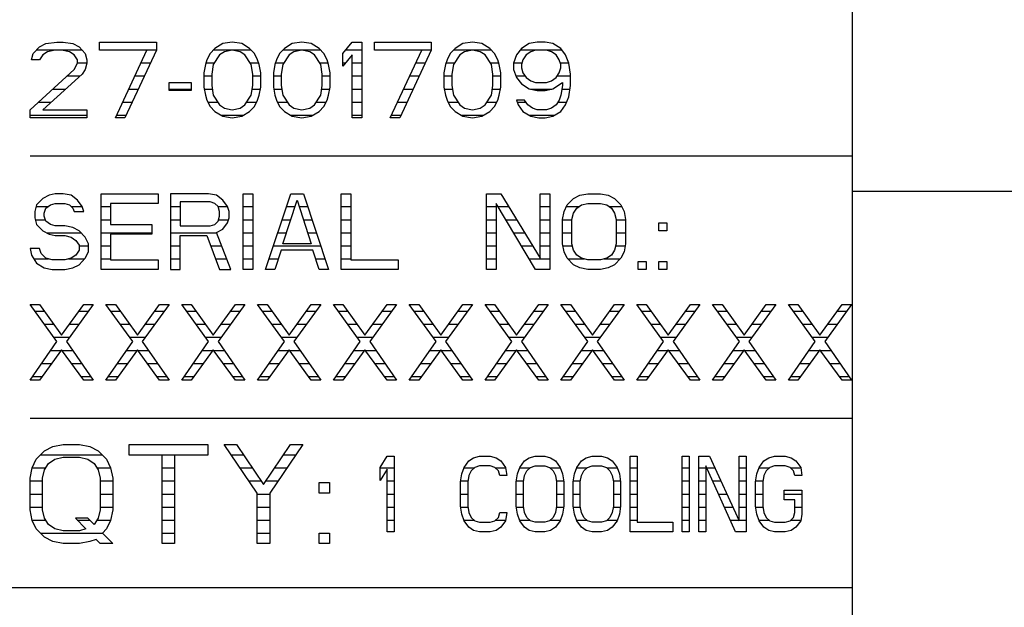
# Model space of a CAD drawing. Header units: millimetres. Extents: x 0 to 5600, y -1552 to 3960.
# Tile 42 of 199: x 2854 to 2897, y 748 to 773. Entities that reach past the tile are written whole.
import ezdxf

# ---------------------------------------------------------------- set-up
doc = ezdxf.new("R2010")
doc.units = ezdxf.units.MM
doc.header["$LTSCALE"] = 308
doc.layers.get('0').update_dxf_attribs({"linetype": 'CONTINUOUS'})
doc.layers.add('06___PRT_ALL_SURFS', color=7, linetype='CONTINUOUS')

msp = doc.modelspace()

# ---------------------------------------------------------------- linework, layer by layer
at = {"color": 7, "linetype": 'Continuous'}
for p, q in [((2854.967, 771.264), (2855.238, 771.54)), ((2855.238, 771.54), (2855.509, 771.679)), ((2855.509, 771.679), (2855.983, 771.748)), ((2855.915, 771.402), (2855.576, 771.333)), ((2856.186, 771.402), (2855.915, 771.402)), ((2855.983, 771.748), (2856.253, 771.748)), ((2856.524, 771.333), (2856.186, 771.402)), ((2856.253, 771.748), (2856.66, 771.679)), ((2856.66, 771.679), (2856.93, 771.54)), ((2856.93, 771.54), (2857.201, 771.264)), ((2857.811, 771.748), (2860.248, 771.748)), ((2857.811, 771.402), (2857.811, 771.748)), ((2859.842, 771.402), (2857.811, 771.402)), ((2858.488, 768.498), (2859.842, 771.402)), ((2860.248, 771.402), (2858.894, 768.498)), ((2860.248, 771.748), (2860.248, 771.402)), ((2862.753, 771.471), (2862.55, 771.264)), ((2863.092, 771.679), (2862.753, 771.471)), ((2863.498, 771.748), (2863.092, 771.679)), ((2863.498, 771.402), (2863.16, 771.333)), ((2863.904, 771.679), (2863.498, 771.748)), ((2863.837, 771.333), (2863.498, 771.402)), ((2864.243, 771.471), (2863.904, 771.679)), ((2864.446, 771.264), (2864.243, 771.471)), ((2865.733, 771.471), (2865.529, 771.264)), ((2866.071, 771.679), (2865.733, 771.471)), ((2866.477, 771.748), (2866.071, 771.679)), ((2866.477, 771.402), (2866.139, 771.333)), ((2866.884, 771.679), (2866.477, 771.748)), ((2866.816, 771.333), (2866.477, 771.402)), ((2867.222, 771.471), (2866.884, 771.679)), ((2867.425, 771.264), (2867.222, 771.471)), ((2868.238, 771.264), (2868.644, 771.748)), ((2868.644, 771.748), (2869.05, 771.748)), ((2869.05, 771.748), (2869.05, 768.498)), ((2869.592, 771.748), (2872.029, 771.748)), ((2869.592, 771.402), (2869.592, 771.748)), ((2871.623, 771.402), (2869.592, 771.402)), ((2870.269, 768.498), (2871.623, 771.402)), ((2872.029, 771.402), (2870.675, 768.498)), ((2872.029, 771.748), (2872.029, 771.402)), ((2873.045, 771.471), (2872.842, 771.264)), ((2873.384, 771.679), (2873.045, 771.471)), ((2873.79, 771.748), (2873.384, 771.679)), ((2873.79, 771.402), (2873.451, 771.333)), ((2874.196, 771.679), (2873.79, 771.748)), ((2874.128, 771.333), (2873.79, 771.402)), ((2874.535, 771.471), (2874.196, 771.679)), ((2874.738, 771.264), (2874.535, 771.471)), ((2875.889, 771.471), (2875.686, 771.194)), ((2876.227, 771.679), (2875.889, 771.471)), ((2876.566, 771.748), (2876.227, 771.679)), ((2876.498, 771.402), (2876.295, 771.333)), ((2876.972, 771.402), (2876.498, 771.402)), ((2876.904, 771.748), (2876.566, 771.748)), ((2877.243, 771.679), (2876.904, 771.748)), ((2877.175, 771.333), (2876.972, 771.402)), ((2877.582, 771.471), (2877.243, 771.679)), ((2877.785, 771.194), (2877.582, 771.471)), ((2854.899, 770.987), (2854.967, 771.264)), ((2855.238, 770.987), (2854.899, 770.987)), ((2855.373, 771.194), (2855.238, 770.987)), ((2855.576, 771.333), (2855.373, 771.194)), ((2856.727, 771.194), (2856.524, 771.333)), ((2856.863, 770.987), (2856.727, 771.194)), ((2856.863, 770.849), (2856.863, 770.987)), ((2857.201, 771.264), (2857.269, 770.987)), ((2857.269, 770.987), (2857.269, 770.849)), ((2862.415, 770.987), (2862.347, 770.78)), ((2862.55, 771.264), (2862.415, 770.987)), ((2862.957, 771.194), (2862.686, 770.78)), ((2863.16, 771.333), (2862.957, 771.194)), ((2864.04, 771.194), (2863.837, 771.333)), ((2864.311, 770.78), (2864.04, 771.194)), ((2864.582, 770.987), (2864.446, 771.264)), ((2864.649, 770.78), (2864.582, 770.987)), ((2865.394, 770.987), (2865.326, 770.78)), ((2865.529, 771.264), (2865.394, 770.987)), ((2865.936, 771.194), (2865.665, 770.78)), ((2866.139, 771.333), (2865.936, 771.194)), ((2867.019, 771.194), (2866.816, 771.333)), ((2867.29, 770.78), (2867.019, 771.194)), ((2867.561, 770.987), (2867.425, 771.264)), ((2867.628, 770.78), (2867.561, 770.987)), ((2868.238, 770.71), (2868.238, 771.264)), ((2868.644, 771.194), (2868.238, 770.71)), ((2868.644, 768.498), (2868.644, 771.194)), ((2872.707, 770.987), (2872.639, 770.78)), ((2872.842, 771.264), (2872.707, 770.987)), ((2873.248, 771.194), (2872.977, 770.78)), ((2873.451, 771.333), (2873.248, 771.194)), ((2874.332, 771.194), (2874.128, 771.333)), ((2874.602, 770.78), (2874.332, 771.194)), ((2874.873, 770.987), (2874.738, 771.264)), ((2874.941, 770.78), (2874.873, 770.987)), ((2875.686, 771.194), (2875.55, 770.849)), ((2875.957, 770.987), (2875.889, 770.78)), ((2876.092, 771.194), (2875.957, 770.987)), ((2876.295, 771.333), (2876.092, 771.194)), ((2877.378, 771.194), (2877.175, 771.333)), ((2877.514, 770.987), (2877.378, 771.194)), ((2877.582, 770.78), (2877.514, 770.987)), ((2877.92, 770.849), (2877.785, 771.194)), ((2854.832, 768.843), (2856.727, 770.572)), ((2856.727, 770.572), (2856.863, 770.849)), ((2857.201, 770.572), (2857.066, 770.365)), ((2857.269, 770.849), (2857.201, 770.572)), ((2862.347, 770.78), (2862.279, 770.434)), ((2862.686, 770.78), (2862.618, 770.365)), ((2864.378, 770.365), (2864.311, 770.78)), ((2864.717, 770.434), (2864.649, 770.78)), ((2865.326, 770.78), (2865.259, 770.434)), ((2865.665, 770.78), (2865.597, 770.365)), ((2867.358, 770.365), (2867.29, 770.78)), ((2867.696, 770.434), (2867.628, 770.78)), ((2872.639, 770.78), (2872.571, 770.434)), ((2872.977, 770.78), (2872.91, 770.365)), ((2874.67, 770.365), (2874.602, 770.78)), ((2875.009, 770.434), (2874.941, 770.78)), ((2875.55, 770.849), (2875.55, 770.572)), ((2875.55, 770.572), (2875.686, 770.226)), ((2875.889, 770.78), (2875.889, 770.641)), ((2875.889, 770.641), (2875.957, 770.434)), ((2877.514, 770.434), (2877.582, 770.641)), ((2877.582, 770.641), (2877.582, 770.78)), ((2877.988, 770.365), (2877.92, 770.849)), ((2857.066, 770.365), (2855.373, 768.843)), ((2862.279, 770.434), (2862.279, 769.811)), ((2862.618, 770.365), (2862.618, 769.881)), ((2864.378, 769.881), (2864.378, 770.365)), ((2864.717, 769.811), (2864.717, 770.434)), ((2865.259, 770.434), (2865.259, 769.811)), ((2865.597, 770.365), (2865.597, 769.881)), ((2867.358, 769.881), (2867.358, 770.365)), ((2867.696, 769.811), (2867.696, 770.434)), ((2872.571, 770.434), (2872.571, 769.811)), ((2872.91, 770.365), (2872.91, 769.881)), ((2874.67, 769.881), (2874.67, 770.365)), ((2875.009, 769.811), (2875.009, 770.434)), ((2875.686, 770.226), (2875.889, 769.95)), ((2875.957, 770.434), (2876.092, 770.226)), ((2876.092, 770.226), (2876.295, 770.088)), ((2877.175, 770.088), (2877.378, 770.226)), ((2877.378, 770.226), (2877.514, 770.434)), ((2877.988, 769.881), (2877.988, 770.365)), ((2860.79, 770.019), (2861.738, 770.019)), ((2860.79, 769.673), (2860.79, 770.019)), ((2861.738, 770.019), (2861.738, 769.673)), ((2862.279, 769.811), (2862.347, 769.466)), ((2862.618, 769.881), (2862.686, 769.466)), ((2864.311, 769.466), (2864.378, 769.881)), ((2864.649, 769.466), (2864.717, 769.811)), ((2865.259, 769.811), (2865.326, 769.466)), ((2865.597, 769.881), (2865.665, 769.466)), ((2867.29, 769.466), (2867.358, 769.881)), ((2867.628, 769.466), (2867.696, 769.811)), ((2872.571, 769.811), (2872.639, 769.466)), ((2872.91, 769.881), (2872.977, 769.466)), ((2874.602, 769.466), (2874.67, 769.881)), ((2874.941, 769.466), (2875.009, 769.811)), ((2875.889, 769.95), (2876.227, 769.742)), ((2876.227, 769.742), (2876.566, 769.673)), ((2876.295, 770.088), (2876.498, 770.019)), ((2876.498, 770.019), (2876.972, 770.019)), ((2876.904, 769.673), (2877.243, 769.742)), ((2876.972, 770.019), (2877.175, 770.088)), ((2877.243, 769.742), (2877.649, 770.019)), ((2877.649, 769.881), (2877.582, 769.466)), ((2877.649, 770.019), (2877.649, 769.881)), ((2877.92, 769.397), (2877.988, 769.881)), ((2861.738, 769.673), (2860.79, 769.673)), ((2862.347, 769.466), (2862.415, 769.258)), ((2862.686, 769.466), (2862.957, 769.051)), ((2864.04, 769.051), (2864.311, 769.466)), ((2864.582, 769.258), (2864.649, 769.466)), ((2865.326, 769.466), (2865.394, 769.258)), ((2865.665, 769.466), (2865.936, 769.051)), ((2867.019, 769.051), (2867.29, 769.466)), ((2867.561, 769.258), (2867.628, 769.466)), ((2872.639, 769.466), (2872.707, 769.258)), ((2872.977, 769.466), (2873.248, 769.051)), ((2874.332, 769.051), (2874.602, 769.466)), ((2874.873, 769.258), (2874.941, 769.466)), ((2876.566, 769.673), (2876.904, 769.673)), ((2877.582, 769.466), (2877.514, 769.258)), ((2877.785, 769.051), (2877.92, 769.397)), ((2862.415, 769.258), (2862.55, 768.982)), ((2862.55, 768.982), (2862.753, 768.774)), ((2862.957, 769.051), (2863.16, 768.913)), ((2863.16, 768.913), (2863.498, 768.843)), ((2863.498, 768.843), (2863.837, 768.913)), ((2863.837, 768.913), (2864.04, 769.051)), ((2864.243, 768.774), (2864.446, 768.982)), ((2864.446, 768.982), (2864.582, 769.258)), ((2865.394, 769.258), (2865.529, 768.982)), ((2865.529, 768.982), (2865.733, 768.774)), ((2865.936, 769.051), (2866.139, 768.913)), ((2866.139, 768.913), (2866.477, 768.843)), ((2866.477, 768.843), (2866.816, 768.913)), ((2866.816, 768.913), (2867.019, 769.051)), ((2867.222, 768.774), (2867.425, 768.982)), ((2867.425, 768.982), (2867.561, 769.258)), ((2872.707, 769.258), (2872.842, 768.982)), ((2872.842, 768.982), (2873.045, 768.774)), ((2873.248, 769.051), (2873.451, 768.913)), ((2873.451, 768.913), (2873.79, 768.843)), ((2873.79, 768.843), (2874.128, 768.913)), ((2874.128, 768.913), (2874.332, 769.051)), ((2874.535, 768.774), (2874.738, 768.982)), ((2874.738, 768.982), (2874.873, 769.258)), ((2876.024, 769.258), (2875.686, 769.258)), ((2875.686, 769.258), (2875.753, 769.051)), ((2875.753, 769.051), (2875.957, 768.774)), ((2876.16, 769.051), (2876.024, 769.258)), ((2876.363, 768.913), (2876.16, 769.051)), ((2876.566, 768.843), (2876.363, 768.913)), ((2877.175, 768.913), (2876.972, 768.843)), ((2877.378, 769.051), (2877.175, 768.913)), ((2877.514, 769.258), (2877.378, 769.051)), ((2877.582, 768.774), (2877.785, 769.051)), ((2854.832, 768.498), (2854.832, 768.843)), ((2857.269, 768.498), (2854.832, 768.498)), ((2855.373, 768.843), (2857.269, 768.843)), ((2857.269, 768.843), (2857.269, 768.498)), ((2858.894, 768.498), (2858.488, 768.498)), ((2862.753, 768.774), (2863.092, 768.567)), ((2863.092, 768.567), (2863.498, 768.498)), ((2863.498, 768.498), (2863.904, 768.567)), ((2863.904, 768.567), (2864.243, 768.774)), ((2865.733, 768.774), (2866.071, 768.567)), ((2866.071, 768.567), (2866.477, 768.498)), ((2866.477, 768.498), (2866.884, 768.567)), ((2866.884, 768.567), (2867.222, 768.774)), ((2869.05, 768.498), (2868.644, 768.498)), ((2870.675, 768.498), (2870.269, 768.498)), ((2873.045, 768.774), (2873.384, 768.567)), ((2873.384, 768.567), (2873.79, 768.498)), ((2873.79, 768.498), (2874.196, 768.567)), ((2874.196, 768.567), (2874.535, 768.774)), ((2875.957, 768.774), (2876.295, 768.567)), ((2876.295, 768.567), (2876.634, 768.498)), ((2876.972, 768.843), (2876.566, 768.843)), ((2876.634, 768.498), (2876.904, 768.498)), ((2876.904, 768.498), (2877.243, 768.567)), ((2877.243, 768.567), (2877.582, 768.774)), ((2854.832, 766.873), (2890.082, 766.873)), ((2855.644, 765.179), (2855.373, 765.04)), ((2855.915, 765.248), (2855.644, 765.179)), ((2856.253, 765.248), (2855.915, 765.248)), ((2856.592, 765.179), (2856.253, 765.248)), ((2856.863, 764.971), (2856.592, 765.179)), ((2857.878, 765.248), (2860.316, 765.248)), ((2857.878, 761.998), (2857.878, 765.248)), ((2860.316, 765.248), (2860.316, 764.833)), ((2862.483, 765.248), (2860.858, 765.248)), ((2860.858, 765.248), (2860.858, 761.998)), ((2862.821, 765.179), (2862.483, 765.248)), ((2863.092, 764.971), (2862.821, 765.179)), ((2863.972, 765.248), (2864.378, 765.248)), ((2863.972, 761.998), (2863.972, 765.248)), ((2864.378, 765.248), (2864.378, 761.998)), ((2864.92, 761.998), (2866.003, 765.248)), ((2866.003, 765.248), (2866.545, 765.248)), ((2866.545, 765.248), (2867.628, 761.998)), ((2868.17, 765.248), (2868.576, 765.248)), ((2868.17, 761.998), (2868.17, 765.248)), ((2868.576, 765.248), (2868.576, 762.413)), ((2874.399, 765.248), (2875.009, 765.248)), ((2874.399, 761.998), (2874.399, 765.248)), ((2875.009, 765.248), (2876.701, 762.482)), ((2876.701, 765.248), (2877.108, 765.248)), ((2876.701, 762.482), (2876.701, 765.248)), ((2877.108, 765.248), (2877.108, 761.998)), ((2878.123, 765.04), (2878.394, 765.179)), ((2878.394, 765.179), (2878.733, 765.248)), ((2878.733, 765.248), (2879.274, 765.248)), ((2879.274, 765.248), (2879.613, 765.179)), ((2879.613, 765.179), (2879.884, 765.04)), ((2855.102, 764.764), (2855.035, 764.487)), ((2855.373, 765.04), (2855.102, 764.764)), ((2855.509, 764.625), (2855.712, 764.764)), ((2855.712, 764.764), (2855.915, 764.833)), ((2855.915, 764.833), (2856.321, 764.833)), ((2856.321, 764.833), (2856.524, 764.764)), ((2856.524, 764.764), (2856.66, 764.625)), ((2857.066, 764.694), (2856.863, 764.971)), ((2857.134, 764.487), (2857.066, 764.694)), ((2860.316, 764.833), (2858.285, 764.833)), ((2858.285, 764.833), (2858.285, 763.934)), ((2862.55, 764.902), (2861.264, 764.902)), ((2861.264, 764.902), (2861.264, 763.865)), ((2862.753, 764.833), (2862.55, 764.902)), ((2862.889, 764.694), (2862.753, 764.833)), ((2862.957, 764.487), (2862.889, 764.694)), ((2863.295, 764.694), (2863.092, 764.971)), ((2863.363, 764.487), (2863.295, 764.694)), ((2865.665, 763.104), (2866.274, 764.971)), ((2866.274, 764.971), (2866.884, 763.104)), ((2876.498, 761.998), (2874.805, 764.833)), ((2874.805, 764.833), (2874.805, 761.998)), ((2877.717, 764.487), (2877.852, 764.764)), ((2877.852, 764.764), (2878.123, 765.04)), ((2878.259, 764.625), (2878.462, 764.764)), ((2878.462, 764.764), (2878.733, 764.833)), ((2878.733, 764.833), (2879.274, 764.833)), ((2879.274, 764.833), (2879.545, 764.764)), ((2879.545, 764.764), (2879.748, 764.625)), ((2879.884, 765.04), (2880.154, 764.764)), ((2880.154, 764.764), (2880.29, 764.487)), ((2855.035, 764.487), (2855.035, 764.21)), ((2855.441, 764.418), (2855.509, 764.625)), ((2855.441, 764.28), (2855.441, 764.418)), ((2855.509, 764.072), (2855.441, 764.28)), ((2856.66, 764.625), (2856.727, 764.487)), ((2856.727, 764.487), (2857.134, 764.487)), ((2862.889, 764.072), (2862.957, 764.28)), ((2862.957, 764.28), (2862.957, 764.487)), ((2863.363, 764.21), (2863.363, 764.487)), ((2877.649, 764.141), (2877.717, 764.487)), ((2878.055, 764.141), (2878.123, 764.418)), ((2878.123, 764.418), (2878.259, 764.625)), ((2879.748, 764.625), (2879.884, 764.418)), ((2879.884, 764.418), (2879.951, 764.141)), ((2880.29, 764.487), (2880.358, 764.141)), ((2855.035, 764.21), (2855.102, 763.934)), ((2855.102, 763.934), (2855.373, 763.657)), ((2855.712, 763.934), (2855.509, 764.072)), ((2855.915, 763.865), (2855.712, 763.934)), ((2856.321, 763.865), (2855.915, 763.865)), ((2856.66, 763.796), (2856.321, 763.865)), ((2858.285, 763.934), (2860.045, 763.934)), ((2860.045, 763.934), (2860.045, 763.519)), ((2861.264, 763.865), (2862.55, 763.865)), ((2862.55, 763.865), (2862.753, 763.934)), ((2862.753, 763.934), (2862.889, 764.072)), ((2863.092, 763.726), (2863.295, 764.003)), ((2863.295, 764.003), (2863.363, 764.21)), ((2877.649, 763.104), (2877.649, 764.141)), ((2878.055, 763.104), (2878.055, 764.141)), ((2879.951, 764.141), (2879.951, 763.104)), ((2880.358, 764.141), (2880.358, 763.104)), ((2881.779, 764.003), (2882.118, 764.003)), ((2881.779, 763.657), (2881.779, 764.003)), ((2882.118, 764.003), (2882.118, 763.657)), ((2855.373, 763.657), (2855.644, 763.519)), ((2855.644, 763.519), (2855.915, 763.45)), ((2855.915, 763.45), (2856.321, 763.45)), ((2856.321, 763.45), (2856.592, 763.381)), ((2856.592, 763.381), (2856.795, 763.242)), ((2856.93, 763.657), (2856.66, 763.796)), ((2857.201, 763.381), (2856.93, 763.657)), ((2857.337, 763.104), (2857.201, 763.381)), ((2860.045, 763.519), (2858.285, 763.519)), ((2858.285, 763.519), (2858.285, 762.413)), ((2861.264, 763.45), (2862.415, 763.45)), ((2861.264, 761.998), (2861.264, 763.45)), ((2862.415, 763.45), (2862.957, 761.998)), ((2862.821, 763.588), (2863.092, 763.726)), ((2863.43, 761.998), (2862.821, 763.588)), ((2882.118, 763.657), (2881.779, 763.657)), ((2856.795, 763.242), (2856.93, 763.035)), ((2856.93, 763.035), (2856.93, 762.827)), ((2857.337, 762.758), (2857.337, 763.104)), ((2866.884, 763.104), (2865.665, 763.104)), ((2877.717, 762.758), (2877.649, 763.104)), ((2878.123, 762.827), (2878.055, 763.104)), ((2879.951, 763.104), (2879.884, 762.827)), ((2880.358, 763.104), (2880.29, 762.758)), ((2855.238, 762.897), (2854.832, 762.897)), ((2854.832, 762.897), (2854.899, 762.62)), ((2854.899, 762.62), (2855.102, 762.274)), ((2855.305, 762.689), (2855.238, 762.897)), ((2855.509, 762.482), (2855.305, 762.689)), ((2856.795, 762.62), (2856.592, 762.482)), ((2856.93, 762.827), (2856.795, 762.62)), ((2857.201, 762.482), (2857.337, 762.758)), ((2865.597, 762.827), (2865.326, 761.998)), ((2866.951, 762.827), (2865.597, 762.827)), ((2867.222, 761.998), (2866.951, 762.827)), ((2877.852, 762.482), (2877.717, 762.758)), ((2878.259, 762.62), (2878.123, 762.827)), ((2878.462, 762.482), (2878.259, 762.62)), ((2879.748, 762.62), (2879.545, 762.482)), ((2879.884, 762.827), (2879.748, 762.62)), ((2880.29, 762.758), (2880.154, 762.482)), ((2855.102, 762.274), (2855.441, 762.067)), ((2855.779, 762.413), (2855.509, 762.482)), ((2856.321, 762.413), (2855.779, 762.413)), ((2856.592, 762.482), (2856.321, 762.413)), ((2856.66, 762.067), (2856.93, 762.205)), ((2856.93, 762.205), (2857.201, 762.482)), ((2858.285, 762.413), (2860.316, 762.413)), ((2860.316, 762.413), (2860.316, 761.998)), ((2868.576, 762.413), (2870.608, 762.413)), ((2870.608, 762.413), (2870.608, 761.998)), ((2878.123, 762.205), (2877.852, 762.482)), ((2878.394, 762.067), (2878.123, 762.205)), ((2878.733, 762.413), (2878.462, 762.482)), ((2879.274, 762.413), (2878.733, 762.413)), ((2879.545, 762.482), (2879.274, 762.413)), ((2879.884, 762.205), (2879.613, 762.067)), ((2880.154, 762.482), (2879.884, 762.205)), ((2880.899, 762.343), (2881.238, 762.343)), ((2880.899, 761.998), (2880.899, 762.343)), ((2881.238, 762.343), (2881.238, 761.998)), ((2881.779, 762.343), (2882.118, 762.343)), ((2881.779, 761.998), (2881.779, 762.343)), ((2882.118, 762.343), (2882.118, 761.998)), ((2855.441, 762.067), (2855.779, 761.998)), ((2855.779, 761.998), (2856.321, 761.998)), ((2856.321, 761.998), (2856.66, 762.067)), ((2860.316, 761.998), (2857.878, 761.998)), ((2860.858, 761.998), (2861.264, 761.998)), ((2862.957, 761.998), (2863.43, 761.998)), ((2864.378, 761.998), (2863.972, 761.998)), ((2865.326, 761.998), (2864.92, 761.998)), ((2867.628, 761.998), (2867.222, 761.998)), ((2870.608, 761.998), (2868.17, 761.998)), ((2874.805, 761.998), (2874.399, 761.998)), ((2877.108, 761.998), (2876.498, 761.998)), ((2878.733, 761.998), (2878.394, 762.067)), ((2879.274, 761.998), (2878.733, 761.998)), ((2879.613, 762.067), (2879.274, 761.998)), ((2881.238, 761.998), (2880.899, 761.998)), ((2882.118, 761.998), (2881.779, 761.998)), ((2854.832, 760.498), (2855.238, 760.498)), ((2855.983, 758.907), (2854.832, 760.498)), ((2855.238, 760.498), (2856.186, 759.184)), ((2856.186, 759.184), (2857.134, 760.498)), ((2857.54, 760.498), (2856.389, 758.907)), ((2857.134, 760.498), (2857.54, 760.498)), ((2858.082, 760.498), (2858.488, 760.498)), ((2859.233, 758.907), (2858.082, 760.498)), ((2858.488, 760.498), (2859.436, 759.184)), ((2859.436, 759.184), (2860.384, 760.498)), ((2860.79, 760.498), (2859.639, 758.907)), ((2860.384, 760.498), (2860.79, 760.498)), ((2861.332, 760.498), (2861.738, 760.498)), ((2862.483, 758.907), (2861.332, 760.498)), ((2861.738, 760.498), (2862.686, 759.184)), ((2862.686, 759.184), (2863.634, 760.498)), ((2864.04, 760.498), (2862.889, 758.907)), ((2863.634, 760.498), (2864.04, 760.498)), ((2864.582, 760.498), (2864.988, 760.498)), ((2865.733, 758.907), (2864.582, 760.498)), ((2864.988, 760.498), (2865.936, 759.184)), ((2865.936, 759.184), (2866.884, 760.498)), ((2867.29, 760.498), (2866.139, 758.907)), ((2866.884, 760.498), (2867.29, 760.498)), ((2867.832, 760.498), (2868.238, 760.498)), ((2868.983, 758.907), (2867.832, 760.498)), ((2868.238, 760.498), (2869.186, 759.184)), ((2869.186, 759.184), (2870.134, 760.498)), ((2870.54, 760.498), (2869.389, 758.907)), ((2870.134, 760.498), (2870.54, 760.498)), ((2871.082, 760.498), (2871.488, 760.498)), ((2872.233, 758.907), (2871.082, 760.498)), ((2871.488, 760.498), (2872.436, 759.184)), ((2872.436, 759.184), (2873.384, 760.498)), ((2873.79, 760.498), (2872.639, 758.907)), ((2873.384, 760.498), (2873.79, 760.498)), ((2874.332, 760.498), (2874.738, 760.498)), ((2875.483, 758.907), (2874.332, 760.498)), ((2874.738, 760.498), (2875.686, 759.184)), ((2875.686, 759.184), (2876.634, 760.498)), ((2877.04, 760.498), (2875.889, 758.907)), ((2876.634, 760.498), (2877.04, 760.498)), ((2877.582, 760.498), (2877.988, 760.498)), ((2878.733, 758.907), (2877.582, 760.498)), ((2877.988, 760.498), (2878.936, 759.184)), ((2878.936, 759.184), (2879.884, 760.498)), ((2880.29, 760.498), (2879.139, 758.907)), ((2879.884, 760.498), (2880.29, 760.498)), ((2880.832, 760.498), (2881.238, 760.498)), ((2881.983, 758.907), (2880.832, 760.498)), ((2881.238, 760.498), (2882.186, 759.184)), ((2882.186, 759.184), (2883.134, 760.498)), ((2883.54, 760.498), (2882.389, 758.907)), ((2883.134, 760.498), (2883.54, 760.498)), ((2884.082, 760.498), (2884.488, 760.498)), ((2885.233, 758.907), (2884.082, 760.498)), ((2884.488, 760.498), (2885.436, 759.184)), ((2885.436, 759.184), (2886.384, 760.498)), ((2886.79, 760.498), (2885.639, 758.907)), ((2886.384, 760.498), (2886.79, 760.498)), ((2887.332, 760.498), (2887.738, 760.498)), ((2888.483, 758.907), (2887.332, 760.498)), ((2887.738, 760.498), (2888.686, 759.184)), ((2888.686, 759.184), (2889.634, 760.498)), ((2890.04, 760.498), (2888.889, 758.907)), ((2889.634, 760.498), (2890.04, 760.498)), ((2854.832, 757.248), (2855.983, 758.907)), ((2856.389, 758.907), (2857.54, 757.248)), ((2858.082, 757.248), (2859.233, 758.907)), ((2859.639, 758.907), (2860.79, 757.248)), ((2861.332, 757.248), (2862.483, 758.907)), ((2862.889, 758.907), (2864.04, 757.248)), ((2864.582, 757.248), (2865.733, 758.907)), ((2866.139, 758.907), (2867.29, 757.248)), ((2867.832, 757.248), (2868.983, 758.907)), ((2869.389, 758.907), (2870.54, 757.248)), ((2871.082, 757.248), (2872.233, 758.907)), ((2872.639, 758.907), (2873.79, 757.248)), ((2874.332, 757.248), (2875.483, 758.907)), ((2875.889, 758.907), (2877.04, 757.248)), ((2877.582, 757.248), (2878.733, 758.907)), ((2879.139, 758.907), (2880.29, 757.248)), ((2880.832, 757.248), (2881.983, 758.907)), ((2882.389, 758.907), (2883.54, 757.248)), ((2884.082, 757.248), (2885.233, 758.907)), ((2885.639, 758.907), (2886.79, 757.248)), ((2887.332, 757.248), (2888.483, 758.907)), ((2888.889, 758.907), (2890.04, 757.248)), ((2856.186, 758.561), (2855.238, 757.248)), ((2857.134, 757.248), (2856.186, 758.561)), ((2859.436, 758.561), (2858.488, 757.248)), ((2860.384, 757.248), (2859.436, 758.561)), ((2862.686, 758.561), (2861.738, 757.248)), ((2863.634, 757.248), (2862.686, 758.561)), ((2865.936, 758.561), (2864.988, 757.248)), ((2866.884, 757.248), (2865.936, 758.561)), ((2869.186, 758.561), (2868.238, 757.248)), ((2870.134, 757.248), (2869.186, 758.561)), ((2872.436, 758.561), (2871.488, 757.248)), ((2873.384, 757.248), (2872.436, 758.561)), ((2875.686, 758.561), (2874.738, 757.248)), ((2876.634, 757.248), (2875.686, 758.561)), ((2878.936, 758.561), (2877.988, 757.248)), ((2879.884, 757.248), (2878.936, 758.561)), ((2882.186, 758.561), (2881.238, 757.248)), ((2883.134, 757.248), (2882.186, 758.561)), ((2885.436, 758.561), (2884.488, 757.248)), ((2886.384, 757.248), (2885.436, 758.561)), ((2888.686, 758.561), (2887.738, 757.248)), ((2889.634, 757.248), (2888.686, 758.561)), ((2855.238, 757.248), (2854.832, 757.248)), ((2857.54, 757.248), (2857.134, 757.248)), ((2858.488, 757.248), (2858.082, 757.248)), ((2860.79, 757.248), (2860.384, 757.248)), ((2861.738, 757.248), (2861.332, 757.248)), ((2864.04, 757.248), (2863.634, 757.248)), ((2864.988, 757.248), (2864.582, 757.248)), ((2867.29, 757.248), (2866.884, 757.248)), ((2868.238, 757.248), (2867.832, 757.248)), ((2870.54, 757.248), (2870.134, 757.248)), ((2871.488, 757.248), (2871.082, 757.248)), ((2873.79, 757.248), (2873.384, 757.248)), ((2874.738, 757.248), (2874.332, 757.248)), ((2877.04, 757.248), (2876.634, 757.248)), ((2877.988, 757.248), (2877.582, 757.248)), ((2880.29, 757.248), (2879.884, 757.248)), ((2881.238, 757.248), (2880.832, 757.248)), ((2883.54, 757.248), (2883.134, 757.248)), ((2884.488, 757.248), (2884.082, 757.248)), ((2886.79, 757.248), (2886.384, 757.248)), ((2887.738, 757.248), (2887.332, 757.248)), ((2890.04, 757.248), (2889.634, 757.248)), ((2854.832, 755.623), (2890.082, 755.623)), ((2855.097, 753.865), (2855.451, 754.226)), ((2855.451, 754.226), (2855.805, 754.407)), ((2855.805, 754.407), (2856.248, 754.498)), ((2856.248, 754.498), (2856.957, 754.498)), ((2856.957, 754.498), (2857.399, 754.407)), ((2857.399, 754.407), (2857.753, 754.226)), ((2857.753, 754.226), (2858.108, 753.865)), ((2859.082, 754.498), (2862.446, 754.498)), ((2859.082, 754.046), (2859.082, 754.498)), ((2862.446, 754.498), (2862.446, 754.046)), ((2863.154, 754.498), (2863.686, 754.498)), ((2864.571, 752.418), (2863.154, 754.498)), ((2863.686, 754.498), (2864.837, 752.78)), ((2864.837, 752.78), (2865.988, 754.498)), ((2866.519, 754.498), (2865.102, 752.418)), ((2865.988, 754.498), (2866.519, 754.498)), ((2854.92, 753.503), (2855.097, 753.865)), ((2855.451, 753.413), (2855.628, 753.684)), ((2855.628, 753.684), (2855.894, 753.865)), ((2855.894, 753.865), (2856.248, 753.955)), ((2856.248, 753.955), (2856.957, 753.955)), ((2856.957, 753.955), (2857.311, 753.865)), ((2857.311, 753.865), (2857.576, 753.684)), ((2857.576, 753.684), (2857.753, 753.413)), ((2858.108, 753.865), (2858.285, 753.503)), ((2860.498, 754.046), (2859.082, 754.046)), ((2860.498, 750.248), (2860.498, 754.046)), ((2862.446, 754.046), (2861.029, 754.046)), ((2861.029, 754.046), (2861.029, 750.248)), ((2869.832, 753.514), (2870.136, 753.998)), ((2870.136, 753.998), (2870.441, 753.998)), ((2870.441, 753.998), (2870.441, 750.748)), ((2873.437, 753.514), (2873.64, 753.79)), ((2873.64, 753.79), (2873.843, 753.929)), ((2873.843, 753.929), (2874.097, 753.998)), ((2874.097, 753.998), (2874.554, 753.998)), ((2874.554, 753.998), (2874.808, 753.929)), ((2874.808, 753.929), (2875.011, 753.79)), ((2875.011, 753.79), (2875.214, 753.514)), ((2875.824, 753.514), (2876.027, 753.79)), ((2876.027, 753.79), (2876.23, 753.929)), ((2876.23, 753.929), (2876.484, 753.998)), ((2876.484, 753.998), (2876.89, 753.998)), ((2876.89, 753.998), (2877.144, 753.929)), ((2877.144, 753.929), (2877.347, 753.79)), ((2877.347, 753.79), (2877.55, 753.514)), ((2878.261, 753.514), (2878.464, 753.79)), ((2878.464, 753.79), (2878.667, 753.929)), ((2878.667, 753.929), (2878.921, 753.998)), ((2878.921, 753.998), (2879.328, 753.998)), ((2879.328, 753.998), (2879.582, 753.929)), ((2879.582, 753.929), (2879.785, 753.79)), ((2879.785, 753.79), (2879.988, 753.514)), ((2880.546, 753.998), (2880.851, 753.998)), ((2880.546, 750.748), (2880.546, 753.998)), ((2880.851, 753.998), (2880.851, 751.163)), ((2882.781, 753.998), (2883.085, 753.998)), ((2882.781, 750.748), (2882.781, 753.998)), ((2883.085, 753.998), (2883.085, 750.748)), ((2883.492, 753.998), (2883.949, 753.998)), ((2883.492, 750.748), (2883.492, 753.998)), ((2883.949, 753.998), (2885.218, 751.232)), ((2885.218, 753.998), (2885.523, 753.998)), ((2885.218, 751.232), (2885.218, 753.998)), ((2885.523, 753.998), (2885.523, 750.748)), ((2886.081, 753.514), (2886.285, 753.79)), ((2886.285, 753.79), (2886.488, 753.929)), ((2886.488, 753.929), (2886.742, 753.998)), ((2886.742, 753.998), (2887.199, 753.998)), ((2887.199, 753.998), (2887.453, 753.929)), ((2887.453, 753.929), (2887.656, 753.79)), ((2887.656, 753.79), (2887.859, 753.514)), ((2854.832, 753.051), (2854.92, 753.503)), ((2855.363, 753.051), (2855.451, 753.413)), ((2857.753, 753.413), (2857.842, 753.051)), ((2858.285, 753.503), (2858.373, 753.051)), ((2869.832, 752.96), (2869.832, 753.514)), ((2870.136, 753.444), (2869.832, 752.96)), ((2870.136, 750.748), (2870.136, 753.444)), ((2873.335, 753.237), (2873.437, 753.514)), ((2873.742, 753.375), (2873.64, 753.168)), ((2873.894, 753.514), (2873.742, 753.375)), ((2874.097, 753.583), (2873.894, 753.514)), ((2874.554, 753.583), (2874.097, 753.583)), ((2874.757, 753.514), (2874.554, 753.583)), ((2874.91, 753.375), (2874.757, 753.514)), ((2874.96, 753.168), (2874.91, 753.375)), ((2875.214, 753.514), (2875.265, 753.168)), ((2875.722, 753.237), (2875.824, 753.514)), ((2876.027, 753.168), (2876.128, 753.375)), ((2876.128, 753.375), (2876.281, 753.514)), ((2876.281, 753.514), (2876.484, 753.583)), ((2876.484, 753.583), (2876.89, 753.583)), ((2876.89, 753.583), (2877.093, 753.514)), ((2877.093, 753.514), (2877.246, 753.375)), ((2877.246, 753.375), (2877.347, 753.168)), ((2877.55, 753.514), (2877.652, 753.237)), ((2878.16, 753.237), (2878.261, 753.514)), ((2878.464, 753.168), (2878.566, 753.375)), ((2878.566, 753.375), (2878.718, 753.514)), ((2878.718, 753.514), (2878.921, 753.583)), ((2878.921, 753.583), (2879.328, 753.583)), ((2879.328, 753.583), (2879.531, 753.514)), ((2879.531, 753.514), (2879.683, 753.375)), ((2879.683, 753.375), (2879.785, 753.168)), ((2879.988, 753.514), (2880.089, 753.237)), ((2885.066, 750.748), (2883.796, 753.583)), ((2883.796, 753.583), (2883.796, 750.748)), ((2885.98, 753.237), (2886.081, 753.514)), ((2886.386, 753.375), (2886.285, 753.168)), ((2886.539, 753.514), (2886.386, 753.375)), ((2886.742, 753.583), (2886.539, 753.514)), ((2887.199, 753.583), (2886.742, 753.583)), ((2887.402, 753.514), (2887.199, 753.583)), ((2887.554, 753.375), (2887.402, 753.514)), ((2887.605, 753.168), (2887.554, 753.375)), ((2887.859, 753.514), (2887.91, 753.168)), ((2854.832, 751.694), (2854.832, 753.051)), ((2855.363, 751.694), (2855.363, 753.051)), ((2857.842, 753.051), (2857.842, 751.694)), ((2858.373, 753.051), (2858.373, 751.694)), ((2867.227, 752.87), (2867.67, 752.87)), ((2867.227, 752.418), (2867.227, 752.87)), ((2867.67, 752.87), (2867.67, 752.418)), ((2873.285, 752.891), (2873.335, 753.237)), ((2873.285, 751.854), (2873.285, 752.891)), ((2873.64, 753.168), (2873.589, 752.891)), ((2873.589, 752.891), (2873.589, 751.854)), ((2875.265, 753.168), (2874.96, 753.168)), ((2875.671, 752.891), (2875.722, 753.237)), ((2875.671, 751.854), (2875.671, 752.891)), ((2875.976, 752.891), (2876.027, 753.168)), ((2875.976, 751.854), (2875.976, 752.891)), ((2877.347, 753.168), (2877.398, 752.891)), ((2877.398, 752.891), (2877.398, 751.854)), ((2877.652, 753.237), (2877.703, 752.891)), ((2877.703, 752.891), (2877.703, 751.854)), ((2878.109, 752.891), (2878.16, 753.237)), ((2878.109, 751.854), (2878.109, 752.891)), ((2878.414, 752.891), (2878.464, 753.168)), ((2878.414, 751.854), (2878.414, 752.891)), ((2879.785, 753.168), (2879.835, 752.891)), ((2879.835, 752.891), (2879.835, 751.854)), ((2880.089, 753.237), (2880.14, 752.891)), ((2880.14, 752.891), (2880.14, 751.854)), ((2885.929, 752.891), (2885.98, 753.237)), ((2885.929, 751.854), (2885.929, 752.891)), ((2886.285, 753.168), (2886.234, 752.891)), ((2886.234, 752.891), (2886.234, 751.854)), ((2887.91, 753.168), (2887.605, 753.168)), ((2864.571, 750.248), (2864.571, 752.418)), ((2865.102, 752.418), (2865.102, 750.248)), ((2867.67, 752.418), (2867.227, 752.418)), ((2887.148, 752.546), (2887.91, 752.546)), ((2887.148, 752.131), (2887.148, 752.546)), ((2887.91, 752.546), (2887.91, 751.508)), ((2887.605, 752.131), (2887.148, 752.131)), ((2887.605, 751.577), (2887.605, 752.131)), ((2854.92, 751.242), (2854.832, 751.694)), ((2855.451, 751.333), (2855.363, 751.694)), ((2857.842, 751.694), (2857.753, 751.333)), ((2858.373, 751.694), (2858.285, 751.242)), ((2873.335, 751.508), (2873.285, 751.854)), ((2873.589, 751.854), (2873.64, 751.577)), ((2873.64, 751.577), (2873.742, 751.37)), ((2874.91, 751.37), (2874.96, 751.577)), ((2874.96, 751.577), (2875.265, 751.577)), ((2875.265, 751.577), (2875.214, 751.232)), ((2875.722, 751.508), (2875.671, 751.854)), ((2876.027, 751.577), (2875.976, 751.854)), ((2876.128, 751.37), (2876.027, 751.577)), ((2877.347, 751.577), (2877.246, 751.37)), ((2877.398, 751.854), (2877.347, 751.577)), ((2877.703, 751.854), (2877.652, 751.508)), ((2878.16, 751.508), (2878.109, 751.854)), ((2878.464, 751.577), (2878.414, 751.854)), ((2878.566, 751.37), (2878.464, 751.577)), ((2879.785, 751.577), (2879.683, 751.37)), ((2879.835, 751.854), (2879.785, 751.577)), ((2880.14, 751.854), (2880.089, 751.508)), ((2885.98, 751.508), (2885.929, 751.854)), ((2886.234, 751.854), (2886.285, 751.577)), ((2886.285, 751.577), (2886.386, 751.37)), ((2887.554, 751.37), (2887.605, 751.577)), ((2855.097, 750.881), (2854.92, 751.242)), ((2855.628, 751.061), (2855.451, 751.333)), ((2857.311, 751.333), (2856.779, 751.333)), ((2856.779, 751.333), (2857.222, 750.881)), ((2857.576, 751.061), (2857.311, 751.333)), ((2857.753, 751.333), (2857.576, 751.061)), ((2858.285, 751.242), (2858.108, 750.881)), ((2873.437, 751.232), (2873.335, 751.508)), ((2873.64, 750.955), (2873.437, 751.232)), ((2873.742, 751.37), (2873.894, 751.232)), ((2873.894, 751.232), (2874.097, 751.163)), ((2874.097, 751.163), (2874.554, 751.163)), ((2874.554, 751.163), (2874.757, 751.232)), ((2874.757, 751.232), (2874.91, 751.37)), ((2875.214, 751.232), (2875.011, 750.955)), ((2875.824, 751.232), (2875.722, 751.508)), ((2876.027, 750.955), (2875.824, 751.232)), ((2876.281, 751.232), (2876.128, 751.37)), ((2876.484, 751.163), (2876.281, 751.232)), ((2876.89, 751.163), (2876.484, 751.163)), ((2877.093, 751.232), (2876.89, 751.163)), ((2877.246, 751.37), (2877.093, 751.232)), ((2877.55, 751.232), (2877.347, 750.955)), ((2877.652, 751.508), (2877.55, 751.232)), ((2878.261, 751.232), (2878.16, 751.508)), ((2878.464, 750.955), (2878.261, 751.232)), ((2878.718, 751.232), (2878.566, 751.37)), ((2878.921, 751.163), (2878.718, 751.232)), ((2879.328, 751.163), (2878.921, 751.163)), ((2879.531, 751.232), (2879.328, 751.163)), ((2879.683, 751.37), (2879.531, 751.232)), ((2879.988, 751.232), (2879.785, 750.955)), ((2880.089, 751.508), (2879.988, 751.232)), ((2880.851, 751.163), (2882.374, 751.163)), ((2882.374, 751.163), (2882.374, 750.748)), ((2886.081, 751.232), (2885.98, 751.508)), ((2886.285, 750.955), (2886.081, 751.232)), ((2886.386, 751.37), (2886.539, 751.232)), ((2886.539, 751.232), (2886.742, 751.163)), ((2886.742, 751.163), (2887.199, 751.163)), ((2887.199, 751.163), (2887.402, 751.232)), ((2887.402, 751.232), (2887.554, 751.37)), ((2887.859, 751.232), (2887.656, 750.955)), ((2887.91, 751.508), (2887.859, 751.232)), ((2855.451, 750.519), (2855.097, 750.881)), ((2855.894, 750.881), (2855.628, 751.061)), ((2856.248, 750.79), (2855.894, 750.881)), ((2856.957, 750.79), (2856.248, 750.79)), ((2857.222, 750.881), (2856.957, 750.79)), ((2858.108, 750.881), (2857.93, 750.7)), ((2870.441, 750.748), (2870.136, 750.748)), ((2873.843, 750.817), (2873.64, 750.955)), ((2874.097, 750.748), (2873.843, 750.817)), ((2874.554, 750.748), (2874.097, 750.748)), ((2874.808, 750.817), (2874.554, 750.748)), ((2875.011, 750.955), (2874.808, 750.817)), ((2876.23, 750.817), (2876.027, 750.955)), ((2876.484, 750.748), (2876.23, 750.817)), ((2876.89, 750.748), (2876.484, 750.748)), ((2877.144, 750.817), (2876.89, 750.748)), ((2877.347, 750.955), (2877.144, 750.817)), ((2878.667, 750.817), (2878.464, 750.955)), ((2878.921, 750.748), (2878.667, 750.817)), ((2879.328, 750.748), (2878.921, 750.748)), ((2879.582, 750.817), (2879.328, 750.748)), ((2879.785, 750.955), (2879.582, 750.817)), ((2882.374, 750.748), (2880.546, 750.748)), ((2883.085, 750.748), (2882.781, 750.748)), ((2883.796, 750.748), (2883.492, 750.748)), ((2885.523, 750.748), (2885.066, 750.748)), ((2886.488, 750.817), (2886.285, 750.955)), ((2886.742, 750.748), (2886.488, 750.817)), ((2887.199, 750.748), (2886.742, 750.748)), ((2887.453, 750.817), (2887.199, 750.748)), ((2887.656, 750.955), (2887.453, 750.817)), ((2855.805, 750.338), (2855.451, 750.519)), ((2856.248, 750.248), (2855.805, 750.338)), ((2857.399, 750.338), (2856.957, 750.248)), ((2857.665, 750.429), (2857.399, 750.338)), ((2857.842, 750.248), (2857.665, 750.429)), ((2857.93, 750.7), (2858.373, 750.248)), ((2867.227, 750.7), (2867.67, 750.7)), ((2867.227, 750.248), (2867.227, 750.7)), ((2867.67, 750.7), (2867.67, 750.248)), ((2856.957, 750.248), (2856.248, 750.248)), ((2858.373, 750.248), (2857.842, 750.248)), ((2861.029, 750.248), (2860.498, 750.248)), ((2865.102, 750.248), (2864.571, 750.248)), ((2867.67, 750.248), (2867.227, 750.248)), ((2850.832, 748.373), (2890.082, 748.373))]:
    msp.add_line(p, q, dxfattribs=at)
at = {"color": 2, "linetype": 'Continuous'}
for p, q in [((2855.113, 771.413), (2857.055, 771.413)), ((2857.811, 771.413), (2860.248, 771.413)), ((2862.696, 771.413), (2864.3, 771.413)), ((2865.675, 771.413), (2867.279, 771.413)), ((2868.363, 771.413), (2869.05, 771.413)), ((2869.592, 771.413), (2872.029, 771.413)), ((2872.988, 771.413), (2874.592, 771.413)), ((2875.846, 771.413), (2877.624, 771.413)), ((2856.863, 770.853), (2857.269, 770.853)), ((2859.586, 770.853), (2859.992, 770.853)), ((2862.371, 770.853), (2862.733, 770.853)), ((2864.263, 770.853), (2864.625, 770.853)), ((2865.35, 770.853), (2865.713, 770.853)), ((2867.242, 770.853), (2867.605, 770.853)), ((2868.238, 770.853), (2868.357, 770.853)), ((2868.644, 770.853), (2869.05, 770.853)), ((2871.367, 770.853), (2871.773, 770.853)), ((2872.663, 770.853), (2873.025, 770.853)), ((2874.555, 770.853), (2874.917, 770.853)), ((2875.552, 770.853), (2875.913, 770.853)), ((2877.558, 770.853), (2877.918, 770.853)), ((2856.421, 770.293), (2856.986, 770.293)), ((2859.325, 770.293), (2859.731, 770.293)), ((2862.279, 770.293), (2862.618, 770.293)), ((2864.378, 770.293), (2864.717, 770.293)), ((2865.259, 770.293), (2865.597, 770.293)), ((2867.358, 770.293), (2867.696, 770.293)), ((2868.644, 770.293), (2869.05, 770.293)), ((2871.106, 770.293), (2871.512, 770.293)), ((2872.571, 770.293), (2872.91, 770.293)), ((2874.67, 770.293), (2875.009, 770.293)), ((2875.66, 770.293), (2876.049, 770.293)), ((2877.422, 770.293), (2877.988, 770.293)), ((2855.807, 769.733), (2856.363, 769.733)), ((2859.064, 769.733), (2859.47, 769.733)), ((2860.79, 769.733), (2861.738, 769.733)), ((2862.295, 769.733), (2862.642, 769.733)), ((2864.354, 769.733), (2864.701, 769.733)), ((2865.274, 769.733), (2865.621, 769.733)), ((2867.333, 769.733), (2867.681, 769.733)), ((2868.644, 769.733), (2869.05, 769.733)), ((2870.845, 769.733), (2871.251, 769.733)), ((2872.587, 769.733), (2872.934, 769.733)), ((2874.646, 769.733), (2874.993, 769.733)), ((2876.275, 769.733), (2877.196, 769.733)), ((2877.625, 769.733), (2877.967, 769.733)), ((2855.193, 769.173), (2855.74, 769.173)), ((2858.802, 769.173), (2859.209, 769.173)), ((2862.457, 769.173), (2862.877, 769.173)), ((2864.119, 769.173), (2864.54, 769.173)), ((2865.436, 769.173), (2865.856, 769.173)), ((2867.099, 769.173), (2867.519, 769.173)), ((2868.644, 769.173), (2869.05, 769.173)), ((2870.584, 769.173), (2870.99, 769.173)), ((2872.748, 769.173), (2873.169, 769.173)), ((2874.411, 769.173), (2874.831, 769.173)), ((2875.714, 769.173), (2876.08, 769.173)), ((2877.458, 769.173), (2877.832, 769.173)), ((2854.832, 768.613), (2857.269, 768.613)), ((2858.541, 768.613), (2858.948, 768.613)), ((2863.017, 768.613), (2863.979, 768.613)), ((2865.996, 768.613), (2866.958, 768.613)), ((2868.644, 768.613), (2869.05, 768.613)), ((2870.323, 768.613), (2870.729, 768.613)), ((2873.309, 768.613), (2874.271, 768.613)), ((2876.22, 768.613), (2877.318, 768.613)), ((2855.085, 764.693), (2855.607, 764.693)), ((2856.594, 764.693), (2857.066, 764.693)), ((2857.878, 764.693), (2858.285, 764.693)), ((2860.858, 764.693), (2861.264, 764.693)), ((2862.889, 764.693), (2863.296, 764.693)), ((2863.972, 764.693), (2864.378, 764.693)), ((2865.818, 764.693), (2866.183, 764.693)), ((2866.365, 764.693), (2866.73, 764.693)), ((2868.17, 764.693), (2868.576, 764.693)), ((2874.399, 764.693), (2874.805, 764.693)), ((2874.889, 764.693), (2875.348, 764.693)), ((2876.701, 764.693), (2877.108, 764.693)), ((2877.818, 764.693), (2878.357, 764.693)), ((2879.649, 764.693), (2880.189, 764.693)), ((2855.054, 764.133), (2855.489, 764.133)), ((2857.878, 764.133), (2858.285, 764.133)), ((2860.858, 764.133), (2861.264, 764.133)), ((2862.909, 764.133), (2863.337, 764.133)), ((2863.972, 764.133), (2864.378, 764.133)), ((2865.632, 764.133), (2866.001, 764.133)), ((2866.548, 764.133), (2866.917, 764.133)), ((2868.17, 764.133), (2868.576, 764.133)), ((2874.399, 764.133), (2874.805, 764.133)), ((2875.223, 764.133), (2875.691, 764.133)), ((2876.701, 764.133), (2877.108, 764.133)), ((2877.649, 764.133), (2878.055, 764.133)), ((2879.951, 764.133), (2880.358, 764.133)), ((2855.539, 763.573), (2857.013, 763.573)), ((2857.878, 763.573), (2860.045, 763.573)), ((2860.858, 763.573), (2862.827, 763.573)), ((2863.972, 763.573), (2864.378, 763.573)), ((2865.445, 763.573), (2865.818, 763.573)), ((2866.731, 763.573), (2867.103, 763.573)), ((2868.17, 763.573), (2868.576, 763.573)), ((2874.399, 763.573), (2874.805, 763.573)), ((2875.558, 763.573), (2876.034, 763.573)), ((2876.701, 763.573), (2877.108, 763.573)), ((2877.649, 763.573), (2878.055, 763.573)), ((2879.951, 763.573), (2880.358, 763.573)), ((2856.93, 763.013), (2857.337, 763.013)), ((2857.878, 763.013), (2858.285, 763.013)), ((2860.858, 763.013), (2861.264, 763.013)), ((2862.578, 763.013), (2863.042, 763.013)), ((2863.972, 763.013), (2864.378, 763.013)), ((2865.258, 763.013), (2867.29, 763.013)), ((2868.17, 763.013), (2868.576, 763.013)), ((2874.399, 763.013), (2874.805, 763.013)), ((2875.892, 763.013), (2876.376, 763.013)), ((2876.701, 763.013), (2877.108, 763.013)), ((2877.667, 763.013), (2878.078, 763.013)), ((2879.929, 763.013), (2880.34, 763.013)), ((2854.998, 762.453), (2855.622, 762.453)), ((2856.478, 762.453), (2857.173, 762.453)), ((2857.878, 762.453), (2858.285, 762.453)), ((2860.858, 762.453), (2861.264, 762.453)), ((2862.787, 762.453), (2863.256, 762.453)), ((2863.972, 762.453), (2864.378, 762.453)), ((2865.072, 762.453), (2865.475, 762.453)), ((2867.074, 762.453), (2867.477, 762.453)), ((2868.17, 762.453), (2868.576, 762.453)), ((2874.399, 762.453), (2874.805, 762.453)), ((2876.227, 762.453), (2877.108, 762.453)), ((2877.881, 762.453), (2878.575, 762.453)), ((2879.431, 762.453), (2880.126, 762.453)), ((2855.038, 760.213), (2855.443, 760.213)), ((2856.928, 760.213), (2857.334, 760.213)), ((2858.288, 760.213), (2858.693, 760.213)), ((2860.178, 760.213), (2860.584, 760.213)), ((2861.538, 760.213), (2861.943, 760.213)), ((2863.428, 760.213), (2863.834, 760.213)), ((2864.788, 760.213), (2865.193, 760.213)), ((2866.678, 760.213), (2867.084, 760.213)), ((2868.038, 760.213), (2868.443, 760.213)), ((2869.928, 760.213), (2870.334, 760.213)), ((2871.288, 760.213), (2871.693, 760.213)), ((2873.178, 760.213), (2873.584, 760.213)), ((2874.538, 760.213), (2874.943, 760.213)), ((2876.428, 760.213), (2876.834, 760.213)), ((2877.788, 760.213), (2878.193, 760.213)), ((2879.678, 760.213), (2880.084, 760.213)), ((2881.038, 760.213), (2881.443, 760.213)), ((2882.928, 760.213), (2883.334, 760.213)), ((2884.288, 760.213), (2884.693, 760.213)), ((2886.178, 760.213), (2886.584, 760.213)), ((2887.538, 760.213), (2887.943, 760.213)), ((2889.428, 760.213), (2889.834, 760.213)), ((2855.443, 759.653), (2855.847, 759.653)), ((2856.524, 759.653), (2856.928, 759.653)), ((2858.693, 759.653), (2859.097, 759.653)), ((2859.774, 759.653), (2860.178, 759.653)), ((2861.943, 759.653), (2862.347, 759.653)), ((2863.024, 759.653), (2863.428, 759.653)), ((2865.193, 759.653), (2865.597, 759.653)), ((2866.274, 759.653), (2866.678, 759.653)), ((2868.443, 759.653), (2868.847, 759.653)), ((2869.524, 759.653), (2869.928, 759.653)), ((2871.693, 759.653), (2872.097, 759.653)), ((2872.774, 759.653), (2873.178, 759.653)), ((2874.943, 759.653), (2875.347, 759.653)), ((2876.024, 759.653), (2876.428, 759.653)), ((2878.193, 759.653), (2878.597, 759.653)), ((2879.274, 759.653), (2879.678, 759.653)), ((2881.443, 759.653), (2881.847, 759.653)), ((2882.524, 759.653), (2882.928, 759.653)), ((2884.693, 759.653), (2885.097, 759.653)), ((2885.774, 759.653), (2886.178, 759.653)), ((2887.943, 759.653), (2888.347, 759.653)), ((2889.024, 759.653), (2889.428, 759.653)), ((2855.848, 759.093), (2856.523, 759.093)), ((2859.098, 759.093), (2859.773, 759.093)), ((2862.348, 759.093), (2863.023, 759.093)), ((2865.598, 759.093), (2866.273, 759.093)), ((2868.848, 759.093), (2869.523, 759.093)), ((2872.098, 759.093), (2872.773, 759.093)), ((2875.348, 759.093), (2876.023, 759.093)), ((2878.598, 759.093), (2879.273, 759.093)), ((2881.848, 759.093), (2882.523, 759.093)), ((2885.098, 759.093), (2885.773, 759.093)), ((2888.348, 759.093), (2889.023, 759.093)), ((2855.723, 758.533), (2856.165, 758.533)), ((2856.206, 758.533), (2856.649, 758.533)), ((2858.973, 758.533), (2859.415, 758.533)), ((2859.456, 758.533), (2859.899, 758.533)), ((2862.223, 758.533), (2862.665, 758.533)), ((2862.706, 758.533), (2863.149, 758.533)), ((2865.473, 758.533), (2865.915, 758.533)), ((2865.956, 758.533), (2866.399, 758.533)), ((2868.723, 758.533), (2869.165, 758.533)), ((2869.206, 758.533), (2869.649, 758.533)), ((2871.973, 758.533), (2872.415, 758.533)), ((2872.456, 758.533), (2872.899, 758.533)), ((2875.223, 758.533), (2875.665, 758.533)), ((2875.706, 758.533), (2876.149, 758.533)), ((2878.473, 758.533), (2878.915, 758.533)), ((2878.956, 758.533), (2879.399, 758.533)), ((2881.723, 758.533), (2882.165, 758.533)), ((2882.206, 758.533), (2882.649, 758.533)), ((2884.973, 758.533), (2885.415, 758.533)), ((2885.456, 758.533), (2885.899, 758.533)), ((2888.223, 758.533), (2888.665, 758.533)), ((2888.706, 758.533), (2889.149, 758.533)), ((2855.334, 757.973), (2855.761, 757.973)), ((2856.611, 757.973), (2857.037, 757.973)), ((2858.584, 757.973), (2859.011, 757.973)), ((2859.861, 757.973), (2860.287, 757.973)), ((2861.834, 757.973), (2862.261, 757.973)), ((2863.111, 757.973), (2863.537, 757.973)), ((2865.084, 757.973), (2865.511, 757.973)), ((2866.361, 757.973), (2866.787, 757.973)), ((2868.334, 757.973), (2868.761, 757.973)), ((2869.611, 757.973), (2870.037, 757.973)), ((2871.584, 757.973), (2872.011, 757.973)), ((2872.861, 757.973), (2873.287, 757.973)), ((2874.834, 757.973), (2875.261, 757.973)), ((2876.111, 757.973), (2876.537, 757.973)), ((2878.084, 757.973), (2878.511, 757.973)), ((2879.361, 757.973), (2879.787, 757.973)), ((2881.334, 757.973), (2881.761, 757.973)), ((2882.611, 757.973), (2883.037, 757.973)), ((2884.584, 757.973), (2885.011, 757.973)), ((2885.861, 757.973), (2886.287, 757.973)), ((2887.834, 757.973), (2888.261, 757.973)), ((2889.111, 757.973), (2889.537, 757.973)), ((2854.946, 757.413), (2855.357, 757.413)), ((2857.015, 757.413), (2857.425, 757.413)), ((2858.196, 757.413), (2858.607, 757.413)), ((2860.265, 757.413), (2860.675, 757.413)), ((2861.446, 757.413), (2861.857, 757.413)), ((2863.515, 757.413), (2863.925, 757.413)), ((2864.696, 757.413), (2865.107, 757.413)), ((2866.765, 757.413), (2867.175, 757.413)), ((2867.946, 757.413), (2868.357, 757.413)), ((2870.015, 757.413), (2870.425, 757.413)), ((2871.196, 757.413), (2871.607, 757.413)), ((2873.265, 757.413), (2873.675, 757.413)), ((2874.446, 757.413), (2874.857, 757.413)), ((2876.515, 757.413), (2876.925, 757.413)), ((2877.696, 757.413), (2878.107, 757.413)), ((2879.765, 757.413), (2880.175, 757.413)), ((2880.946, 757.413), (2881.357, 757.413)), ((2883.015, 757.413), (2883.425, 757.413)), ((2884.196, 757.413), (2884.607, 757.413)), ((2886.265, 757.413), (2886.675, 757.413)), ((2887.446, 757.413), (2887.857, 757.413)), ((2889.515, 757.413), (2889.925, 757.413)), ((2855.281, 754.053), (2857.923, 754.053)), ((2859.082, 754.053), (2862.446, 754.053)), ((2863.458, 754.053), (2863.984, 754.053)), ((2865.69, 754.053), (2866.216, 754.053)), ((2854.918, 753.493), (2855.504, 753.493)), ((2857.701, 753.493), (2858.287, 753.493)), ((2860.498, 753.493), (2861.029, 753.493)), ((2863.839, 753.493), (2864.359, 753.493)), ((2865.314, 753.493), (2865.834, 753.493)), ((2869.832, 753.493), (2870.441, 753.493)), ((2873.429, 753.493), (2873.871, 753.493)), ((2874.78, 753.493), (2875.217, 753.493)), ((2875.816, 753.493), (2876.258, 753.493)), ((2877.116, 753.493), (2877.558, 753.493)), ((2878.253, 753.493), (2878.695, 753.493)), ((2879.554, 753.493), (2879.995, 753.493)), ((2880.546, 753.493), (2880.851, 753.493)), ((2882.781, 753.493), (2883.085, 753.493)), ((2883.492, 753.493), (2883.796, 753.493)), ((2883.837, 753.493), (2884.18, 753.493)), ((2885.218, 753.493), (2885.523, 753.493)), ((2886.074, 753.493), (2886.515, 753.493)), ((2887.425, 753.493), (2887.862, 753.493)), ((2854.832, 752.933), (2855.363, 752.933)), ((2857.842, 752.933), (2858.373, 752.933)), ((2860.498, 752.933), (2861.029, 752.933)), ((2864.22, 752.933), (2864.734, 752.933)), ((2864.939, 752.933), (2865.453, 752.933)), ((2870.136, 752.933), (2870.441, 752.933)), ((2873.291, 752.933), (2873.597, 752.933)), ((2875.677, 752.933), (2875.984, 752.933)), ((2877.39, 752.933), (2877.697, 752.933)), ((2878.115, 752.933), (2878.421, 752.933)), ((2879.828, 752.933), (2880.134, 752.933)), ((2880.546, 752.933), (2880.851, 752.933)), ((2882.781, 752.933), (2883.085, 752.933)), ((2883.492, 752.933), (2883.796, 752.933)), ((2884.087, 752.933), (2884.438, 752.933)), ((2885.218, 752.933), (2885.523, 752.933)), ((2885.935, 752.933), (2886.241, 752.933)), ((2854.832, 752.373), (2855.363, 752.373)), ((2857.842, 752.373), (2858.373, 752.373)), ((2860.498, 752.373), (2861.029, 752.373)), ((2864.571, 752.373), (2865.102, 752.373)), ((2870.136, 752.373), (2870.441, 752.373)), ((2873.285, 752.373), (2873.589, 752.373)), ((2875.671, 752.373), (2875.976, 752.373)), ((2877.398, 752.373), (2877.703, 752.373)), ((2878.109, 752.373), (2878.414, 752.373)), ((2879.835, 752.373), (2880.14, 752.373)), ((2880.546, 752.373), (2880.851, 752.373)), ((2882.781, 752.373), (2883.085, 752.373)), ((2883.492, 752.373), (2883.796, 752.373)), ((2884.338, 752.373), (2884.695, 752.373)), ((2885.218, 752.373), (2885.523, 752.373)), ((2885.929, 752.373), (2886.234, 752.373)), ((2887.148, 752.373), (2887.91, 752.373)), ((2854.832, 751.813), (2855.363, 751.813)), ((2857.842, 751.813), (2858.373, 751.813)), ((2860.498, 751.813), (2861.029, 751.813)), ((2864.571, 751.813), (2865.102, 751.813)), ((2870.136, 751.813), (2870.441, 751.813)), ((2873.291, 751.813), (2873.597, 751.813)), ((2875.677, 751.813), (2875.984, 751.813)), ((2877.39, 751.813), (2877.697, 751.813)), ((2878.115, 751.813), (2878.421, 751.813)), ((2879.828, 751.813), (2880.134, 751.813)), ((2880.546, 751.813), (2880.851, 751.813)), ((2882.781, 751.813), (2883.085, 751.813)), ((2883.492, 751.813), (2883.796, 751.813)), ((2884.589, 751.813), (2884.952, 751.813)), ((2885.218, 751.813), (2885.523, 751.813)), ((2885.935, 751.813), (2886.241, 751.813)), ((2887.605, 751.813), (2887.91, 751.813)), ((2854.918, 751.253), (2855.504, 751.253)), ((2856.858, 751.253), (2857.389, 751.253)), ((2857.701, 751.253), (2858.287, 751.253)), ((2860.498, 751.253), (2861.029, 751.253)), ((2864.571, 751.253), (2865.102, 751.253)), ((2870.136, 751.253), (2870.441, 751.253)), ((2873.429, 751.253), (2873.871, 751.253)), ((2874.78, 751.253), (2875.217, 751.253)), ((2875.816, 751.253), (2876.258, 751.253)), ((2877.116, 751.253), (2877.558, 751.253)), ((2878.253, 751.253), (2878.695, 751.253)), ((2879.554, 751.253), (2879.995, 751.253)), ((2880.546, 751.253), (2880.851, 751.253)), ((2882.781, 751.253), (2883.085, 751.253)), ((2883.492, 751.253), (2883.796, 751.253)), ((2884.84, 751.253), (2885.209, 751.253)), ((2885.218, 751.253), (2885.523, 751.253)), ((2886.074, 751.253), (2886.515, 751.253)), ((2887.425, 751.253), (2887.863, 751.253)), ((2855.281, 750.693), (2857.937, 750.693)), ((2860.498, 750.693), (2861.029, 750.693)), ((2864.571, 750.693), (2865.102, 750.693)), ((2867.227, 750.693), (2867.67, 750.693))]:
    msp.add_line(p, q, dxfattribs=at)
at = {"layer": '06___PRT_ALL_SURFS', "color": 7, "linetype": 'Continuous'}
msp.add_line((2890.082, 700.873), (2890.082, 1129.873), dxfattribs=at)
at = {"layer": '06___PRT_ALL_SURFS', "color": 6, "linetype": 'Continuous'}
msp.add_line((2915.082, 765.342), (2890.082, 765.342), dxfattribs=at)

doc.saveas('drawing.dxf')
